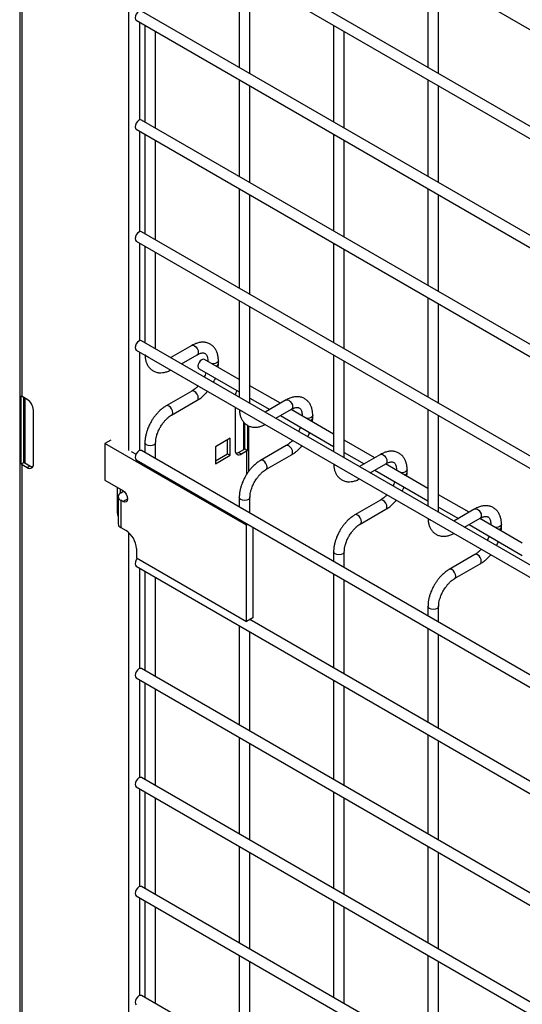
# Model space of a CAD drawing. Header units: inches. Extents: x 0.2 to 10.8, y 0.2 to 8.2.
# Tile 24 of 42: x 7.417 to 7.731, y 6.565 to 7.18. Entities that reach past the tile are written whole.
import ezdxf

# ---------------------------------------------------------------- set-up
doc = ezdxf.new("R2010")
doc.units = ezdxf.units.IN
doc.header["$MEASUREMENT"] = 0

msp = doc.modelspace()

# ---------------------------------------------------------------- linework, layer by layer
for p, q in [((7.41736, 8.04369), (7.41736, 5.62384)), ((7.41883, 6.94442), (7.41883, 7.92257)), ((7.48541, 7.75449), (7.48541, 6.91077)), ((7.4902, 7.31531), (8.11566, 6.95424)), ((8.11566, 6.89389), (7.49353, 7.25304)), ((7.4902, 7.24726), (8.11566, 6.88619)), ((7.55453, 7.21012), (7.55453, 7.14978)), ((7.67238, 7.21014), (7.67238, 7.14979)), ((7.56119, 7.14593), (7.56119, 7.20628)), ((7.67904, 7.14594), (7.67904, 7.20629)), ((8.11566, 6.82584), (7.49353, 7.18499)), ((7.4902, 7.17922), (8.11566, 6.81815)), ((7.49248, 7.11704), (7.49248, 7.1779)), ((7.4956, 7.1761), (7.4956, 7.11575)), ((7.61345, 7.17611), (7.61345, 7.11576)), ((7.50227, 7.1119), (7.50227, 7.17225)), ((7.62012, 7.11191), (7.62012, 7.17226)), ((7.55453, 7.14208), (7.55453, 7.08173)), ((7.67238, 7.14209), (7.67238, 7.08174)), ((7.56119, 7.07788), (7.56119, 7.13823)), ((7.67904, 7.07789), (7.67904, 7.13824)), ((7.4902, 7.11117), (8.11566, 6.7501)), ((8.11566, 6.7578), (7.49353, 7.11695)), ((7.49248, 7.0473), (7.49248, 7.10985)), ((7.4956, 7.10805), (7.4956, 7.046)), ((7.61345, 7.10806), (7.61345, 7.04772)), ((7.50227, 7.04215), (7.50227, 7.1042)), ((7.62012, 7.04387), (7.62012, 7.10421)), ((7.55453, 7.07403), (7.55453, 7.01199)), ((7.67238, 7.07405), (7.67238, 7.0137)), ((7.56119, 7.00814), (7.56119, 7.07019)), ((7.67904, 7.00985), (7.67904, 7.0702)), ((8.11566, 6.68805), (7.49353, 7.0472)), ((7.4902, 7.04143), (8.11566, 6.68035)), ((7.49248, 6.97925), (7.49248, 7.04011)), ((7.4956, 7.03831), (7.4956, 6.97796)), ((7.61345, 7.04002), (7.61345, 6.97797)), ((7.50227, 6.97411), (7.50227, 7.03446)), ((7.62012, 6.97412), (7.62012, 7.03617)), ((7.55453, 7.00429), (7.55453, 6.94394)), ((7.56119, 6.94009), (7.56119, 7.00044)), ((7.67238, 7.006), (7.67238, 6.94395)), ((7.67904, 6.9401), (7.67904, 7.00215)), ((8.11566, 6.62001), (7.49353, 6.97915)), ((7.5249, 6.97624), (7.51174, 6.96864)), ((7.4902, 6.97338), (8.11566, 6.61231)), ((7.49248, 6.91071), (7.49248, 6.97206)), ((7.51841, 6.96479), (7.52824, 6.97047)), ((7.61345, 6.97027), (7.61345, 6.90992)), ((7.55453, 6.95495), (7.53274, 6.96752)), ((7.53482, 6.96667), (7.53482, 6.96633)), ((7.53488, 6.96629), (7.53482, 6.96666)), ((7.54148, 6.96493), (7.54148, 6.96667)), ((7.62012, 6.90608), (7.62012, 6.96642)), ((7.52941, 6.96175), (7.55453, 6.94725)), ((7.5802, 6.94013), (7.56119, 6.9511)), ((7.5249, 6.94776), (7.50891, 6.93853)), ((7.41829, 6.90227), (7.41829, 6.94479)), ((7.42207, 6.94255), (7.41883, 6.94442)), ((7.42004, 6.90328), (7.42004, 6.94372)), ((7.42053, 6.94344), (7.42053, 6.90288)), ((7.51224, 6.93275), (7.52824, 6.94199)), ((7.56119, 6.9434), (7.57353, 6.93628)), ((7.58383, 6.94222), (7.57067, 6.93462)), ((7.4259, 6.90224), (7.4259, 6.93592)), ((7.552, 6.9377), (7.552, 6.91074)), ((7.57733, 6.93077), (7.58716, 6.93645)), ((7.61345, 6.92093), (7.58687, 6.93628)), ((7.67238, 6.93625), (7.67238, 6.87591)), ((7.55736, 6.91139), (7.55736, 6.92829)), ((7.55785, 6.92777), (7.55785, 6.91179)), ((7.5802, 6.93243), (7.61345, 6.91324)), ((7.59374, 6.93265), (7.59374, 6.93231)), ((7.59381, 6.93227), (7.59374, 6.93265)), ((7.60041, 6.93091), (7.60041, 6.93265)), ((7.67904, 6.87206), (7.67904, 6.93241)), ((7.55961, 6.92645), (7.55961, 6.91077)), ((7.56053, 6.89784), (7.56053, 6.92599)), ((7.47424, 6.91722), (7.47056, 6.91509)), ((7.55895, 6.86406), (7.47056, 6.91509)), ((7.47056, 6.91509), (7.47056, 6.89213)), ((7.4956, 6.91548), (7.4956, 6.90942)), ((7.50227, 6.90557), (7.50227, 6.91548)), ((7.54879, 6.91829), (7.53959, 6.91298)), ((7.54708, 6.90865), (7.54708, 6.91731)), ((7.54879, 6.90766), (7.54879, 6.91829)), ((7.63913, 6.90611), (7.62012, 6.91708)), ((7.48702, 6.91015), (7.49004, 6.9084)), ((8.11566, 6.55147), (7.49353, 6.91062)), ((7.53959, 6.91298), (7.53959, 6.90235)), ((7.53959, 6.90432), (7.54708, 6.90865)), ((7.54708, 6.90865), (7.54879, 6.90766)), ((7.55412, 6.90952), (7.55736, 6.91139)), ((7.55412, 6.90952), (7.55583, 6.90853)), ((7.55583, 6.90853), (7.55907, 6.9104)), ((7.55961, 6.91077), (7.55785, 6.91179)), ((7.55907, 6.9104), (7.55907, 6.89571)), ((7.58383, 6.91375), (7.56783, 6.90451)), ((7.62012, 6.90939), (7.63246, 6.90226)), ((7.64276, 6.90821), (7.62959, 6.90061)), ((7.41829, 6.90227), (7.42004, 6.90328)), ((7.42053, 6.90288), (7.42378, 6.90101)), ((7.4902, 6.90484), (8.11566, 6.54377)), ((7.53959, 6.90235), (7.54879, 6.90766)), ((7.57116, 6.89874), (7.58716, 6.90797)), ((7.63626, 6.89676), (7.64609, 6.90243)), ((7.67238, 6.88692), (7.64579, 6.90226)), ((7.41883, 5.92375), (7.41883, 6.9019)), ((7.41883, 6.9019), (7.42207, 6.90003)), ((7.42207, 6.90003), (7.42378, 6.90101)), ((7.63913, 6.89841), (7.67238, 6.87922)), ((7.65267, 6.89863), (7.65267, 6.89829)), ((7.65273, 6.89826), (7.65267, 6.89863)), ((7.65933, 6.8969), (7.65933, 6.89863)), ((7.47056, 6.89213), (7.48173, 6.88568)), ((7.47834, 6.88763), (7.47834, 6.87196)), ((7.48005, 6.88665), (7.48005, 6.8839)), ((7.48046, 6.88416), (7.48226, 6.8852)), ((7.48226, 6.8852), (7.48265, 6.88497)), ((7.47883, 6.88188), (7.47883, 6.86487)), ((7.48046, 6.87961), (7.48046, 6.86259)), ((7.48173, 6.87887), (7.48046, 6.87961)), ((7.48173, 6.87887), (7.48467, 6.88058)), ((7.55453, 6.88147), (7.55453, 6.87541)), ((7.56119, 6.87156), (7.56119, 6.88147)), ((7.64276, 6.87973), (7.62676, 6.87049)), ((7.69805, 6.87209), (7.67904, 6.88307)), ((7.47834, 6.87196), (7.47883, 6.87224)), ((7.63009, 6.86472), (7.64609, 6.87396)), ((7.67904, 6.87537), (7.69139, 6.86825)), ((7.70168, 6.87419), (7.68852, 6.86659)), ((7.69519, 6.86274), (7.70501, 6.86841)), ((7.7313, 6.8529), (7.70472, 6.86825)), ((7.48046, 6.86259), (7.48385, 6.86064)), ((7.48541, 6.85951), (7.48541, 6.16764)), ((7.55989, 6.86461), (7.55895, 6.86406)), ((7.55895, 6.80401), (7.55895, 6.86406)), ((7.5629, 6.86287), (7.5629, 6.80629)), ((7.69805, 6.8644), (7.7313, 6.8452)), ((7.71159, 6.86462), (7.71159, 6.86428)), ((7.71166, 6.86424), (7.71159, 6.86461)), ((7.71826, 6.86288), (7.71826, 6.86462)), ((7.49027, 6.84951), (7.49027, 6.84366)), ((7.61345, 6.84745), (7.61345, 6.84139)), ((7.62012, 6.83754), (7.62012, 6.84745)), ((7.49027, 6.84366), (7.55895, 6.80401)), ((7.70168, 6.84571), (7.68568, 6.83648)), ((7.4902, 6.8385), (8.11566, 6.47743)), ((7.49248, 6.77462), (7.49248, 6.83718)), ((7.4956, 6.83538), (7.4956, 6.77333)), ((7.68902, 6.8307), (7.70501, 6.83994)), ((7.50227, 6.76948), (7.50227, 6.83153)), ((7.61345, 6.83369), (7.61345, 6.77504)), ((7.62012, 6.7712), (7.62012, 6.82984)), ((7.67238, 6.81343), (7.67238, 6.80737)), ((7.67904, 6.80352), (7.67904, 6.81343)), ((7.5629, 6.80629), (7.55895, 6.80401)), ((8.11566, 6.48513), (7.56111, 6.80526)), ((7.56119, 6.80521), (7.56119, 6.80531)), ((7.55453, 6.80136), (7.55453, 6.73932)), ((7.56119, 6.73547), (7.56119, 6.79752)), ((7.67238, 6.79967), (7.67238, 6.74103)), ((7.67904, 6.73718), (7.67904, 6.79582)), ((8.11566, 6.41538), (7.49353, 6.77453)), ((7.4902, 6.76875), (8.11566, 6.40768)), ((7.49248, 6.70658), (7.49248, 6.76743)), ((7.61345, 6.76735), (7.61345, 6.7053)), ((7.4956, 6.76563), (7.4956, 6.70529)), ((7.50227, 6.70144), (7.50227, 6.76179)), ((7.62012, 6.70145), (7.62012, 6.7635)), ((7.55453, 6.73162), (7.55453, 6.67127)), ((7.67238, 6.73333), (7.67238, 6.67128)), ((7.56119, 6.66742), (7.56119, 6.72777)), ((7.67904, 6.66743), (7.67904, 6.72948)), ((8.11566, 6.34734), (7.49353, 6.70648)), ((7.4902, 6.70071), (8.11566, 6.33964)), ((7.49248, 6.63853), (7.49248, 6.69939)), ((7.4956, 6.69759), (7.4956, 6.63724)), ((7.50227, 6.63339), (7.50227, 6.69374)), ((7.61345, 6.6976), (7.61345, 6.63725)), ((7.62012, 6.6334), (7.62012, 6.69375)), ((7.55453, 6.66357), (7.55453, 6.60323)), ((7.67238, 6.66358), (7.67238, 6.60324)), ((7.56119, 6.59938), (7.56119, 6.65972)), ((7.67904, 6.59939), (7.67904, 6.65973)), ((8.11566, 6.27929), (7.49353, 6.63844)), ((7.4902, 6.63266), (8.11566, 6.27159)), ((7.49248, 6.57049), (7.49248, 6.63134)), ((7.4956, 6.62954), (7.4956, 6.5692)), ((7.50227, 6.56535), (7.50227, 6.6257)), ((7.61345, 6.62956), (7.61345, 6.56921)), ((7.62012, 6.56536), (7.62012, 6.62571)), ((7.55453, 6.59553), (7.55453, 6.53518)), ((7.67238, 6.59554), (7.67238, 6.53519)), ((7.56119, 6.53133), (7.56119, 6.59168)), ((7.67904, 6.53134), (7.67904, 6.59169)), ((8.11566, 6.21125), (7.49353, 6.57039))]:
    msp.add_line(p, q)
at = {"flags": 128}
for points in [[(7.49353, 7.18499), (7.49277, 7.18514), (7.49186, 7.18483), (7.49096, 7.1841), (7.4902, 7.18307), (7.48969, 7.18189), (7.48951, 7.18074), (7.48969, 7.1798), (7.4902, 7.17922), (7.4902, 7.17922)], [(7.49353, 7.11695), (7.49277, 7.11709), (7.49186, 7.11678), (7.49096, 7.11605), (7.4902, 7.11502), (7.48969, 7.11384), (7.48951, 7.1127), (7.48969, 7.11176), (7.4902, 7.11117), (7.4902, 7.11117)], [(7.49353, 7.0472), (7.49277, 7.04735), (7.49186, 7.04703), (7.49096, 7.04631), (7.4902, 7.04527), (7.48969, 7.0441), (7.48951, 7.04295), (7.48969, 7.04201), (7.4902, 7.04143), (7.4902, 7.04143)], [(7.49353, 6.97915), (7.49277, 6.9793), (7.49186, 6.97899), (7.49096, 6.97826), (7.4902, 6.97723), (7.48969, 6.97605), (7.48951, 6.97491), (7.48969, 6.97397), (7.4902, 6.97338), (7.4902, 6.97338)], [(7.5249, 6.97624), (7.52567, 6.97639), (7.52657, 6.97607)], [(7.52657, 6.97607), (7.52747, 6.97535), (7.52824, 6.97432), (7.52875, 6.97314), (7.52893, 6.97199), (7.52875, 6.97105), (7.52824, 6.97047), (7.52824, 6.97047)], [(7.49658, 6.96948), (7.49585, 6.9701), (7.49584, 6.97012)], [(7.4977, 6.96905), (7.49766, 6.96906), (7.49658, 6.96948)], [(7.53274, 6.96752), (7.53198, 6.96767), (7.53108, 6.96736), (7.53018, 6.96663), (7.52941, 6.9656), (7.5289, 6.96442), (7.52872, 6.96328), (7.5289, 6.96234), (7.52941, 6.96175), (7.52941, 6.96175)], [(7.54148, 6.96666), (7.54123, 6.96593), (7.54051, 6.96531), (7.53943, 6.96489), (7.53815, 6.96474), (7.5375, 6.96478)], [(7.52824, 6.94199), (7.52824, 6.94199), (7.52875, 6.94258), (7.52893, 6.94352), (7.52875, 6.94466), (7.52824, 6.94584), (7.52747, 6.94687), (7.52657, 6.9476), (7.52567, 6.94791), (7.5249, 6.94776)], [(7.58383, 6.94222), (7.58459, 6.94237), (7.5855, 6.94206)], [(7.5855, 6.94206), (7.5864, 6.94133), (7.58716, 6.9403), (7.58767, 6.93912), (7.58785, 6.93798), (7.58767, 6.93704), (7.58716, 6.93645), (7.58716, 6.93645)], [(7.51057, 6.93836), (7.50967, 6.93868), (7.50891, 6.93853), (7.5089, 6.93852)], [(7.51223, 6.93275), (7.51224, 6.93275), (7.51275, 6.93334), (7.51293, 6.93428), (7.51275, 6.93542), (7.51224, 6.9366), (7.51147, 6.93763), (7.51057, 6.93836)], [(7.5555, 6.93546), (7.55478, 6.93608), (7.55477, 6.93611)], [(7.55662, 6.93503), (7.55658, 6.93504), (7.5555, 6.93546)], [(7.60041, 6.93264), (7.60015, 6.93191), (7.59943, 6.93129), (7.59835, 6.93087), (7.59708, 6.93072), (7.59643, 6.93076)], [(7.50227, 6.91549), (7.50227, 6.91548), (7.50201, 6.91475), (7.50129, 6.91412), (7.50021, 6.91371), (7.49893, 6.91356), (7.49766, 6.91371), (7.49658, 6.91412), (7.49585, 6.91475), (7.4956, 6.91548), (7.4956, 6.91549)], [(7.49353, 6.91062), (7.49277, 6.91077), (7.49186, 6.91045), (7.49096, 6.90973), (7.4902, 6.90869), (7.48969, 6.90752), (7.48951, 6.90637), (7.48969, 6.90543), (7.4902, 6.90484), (7.4902, 6.90484)], [(7.58716, 6.90797), (7.58716, 6.90797), (7.58767, 6.90856), (7.58785, 6.9095), (7.58767, 6.91064), (7.58716, 6.91182), (7.5864, 6.91285), (7.5855, 6.91358), (7.58459, 6.91389), (7.58383, 6.91375)], [(7.64276, 6.90821), (7.64352, 6.90835), (7.64442, 6.90804)], [(7.5695, 6.90435), (7.5686, 6.90466), (7.56783, 6.90451), (7.56782, 6.9045)], [(7.57116, 6.89873), (7.57116, 6.89874), (7.57168, 6.89932), (7.57185, 6.90026), (7.57168, 6.90141), (7.57116, 6.90259), (7.5704, 6.90362), (7.5695, 6.90435)], [(7.61443, 6.90144), (7.61371, 6.90207), (7.61369, 6.90209)], [(7.64442, 6.90804), (7.64532, 6.90731), (7.64609, 6.90628), (7.6466, 6.9051), (7.64678, 6.90396), (7.6466, 6.90302), (7.64609, 6.90243), (7.64609, 6.90243)], [(7.61555, 6.90102), (7.61551, 6.90103), (7.61443, 6.90144)], [(7.65933, 6.89862), (7.65908, 6.8979), (7.65836, 6.89727), (7.65728, 6.89685), (7.656, 6.89671), (7.65535, 6.89674)], [(7.48173, 6.88568), (7.48286, 6.88477), (7.48381, 6.88348), (7.48445, 6.88201), (7.48467, 6.88058), (7.48445, 6.8794), (7.48381, 6.87867), (7.48286, 6.87848), (7.48173, 6.87887)], [(7.56119, 6.88147), (7.56119, 6.88147), (7.56094, 6.88073), (7.56022, 6.88011), (7.55914, 6.87969), (7.55786, 6.87954), (7.55658, 6.87969), (7.5555, 6.88011), (7.55478, 6.88073), (7.55453, 6.88147), (7.55453, 6.88148)], [(7.64609, 6.87396), (7.64609, 6.87396), (7.6466, 6.87454), (7.64678, 6.87548), (7.6466, 6.87663), (7.64609, 6.8778), (7.64532, 6.87884), (7.64442, 6.87956), (7.64352, 6.87988), (7.64276, 6.87973)], [(7.70168, 6.87419), (7.70245, 6.87434), (7.70335, 6.87402)], [(7.70335, 6.87402), (7.70425, 6.8733), (7.70501, 6.87226), (7.70552, 6.87109), (7.7057, 6.86994), (7.70552, 6.869), (7.70501, 6.86841), (7.70501, 6.86841)], [(7.62842, 6.87033), (7.62752, 6.87064), (7.62676, 6.87049), (7.62675, 6.87049)], [(7.63008, 6.86472), (7.63009, 6.86472), (7.6306, 6.86531), (7.63078, 6.86625), (7.6306, 6.86739), (7.63009, 6.86857), (7.62933, 6.8696), (7.62842, 6.87033)], [(7.67335, 6.86743), (7.67263, 6.86805), (7.67262, 6.86807)], [(7.67447, 6.867), (7.67444, 6.86701), (7.67335, 6.86743)], [(7.71826, 6.86461), (7.71801, 6.86388), (7.71728, 6.86325), (7.7162, 6.86284), (7.71493, 6.86269), (7.71428, 6.86273)], [(7.62012, 6.84746), (7.62012, 6.84745), (7.61987, 6.84671), (7.61914, 6.84609), (7.61806, 6.84567), (7.61679, 6.84552), (7.61551, 6.84567), (7.61443, 6.84609), (7.61371, 6.84671), (7.61345, 6.84745), (7.61345, 6.84746)], [(7.49089, 6.8433), (7.4902, 6.84235), (7.48969, 6.84117), (7.48951, 6.84003), (7.48969, 6.83909), (7.4902, 6.8385), (7.4902, 6.8385)], [(7.70501, 6.83994), (7.70501, 6.83994), (7.70552, 6.84053), (7.7057, 6.84146), (7.70552, 6.84261), (7.70501, 6.84379), (7.70425, 6.84482), (7.70335, 6.84555), (7.70245, 6.84586), (7.70168, 6.84571)], [(7.68735, 6.83631), (7.68645, 6.83662), (7.68568, 6.83648), (7.68567, 6.83647)], [(7.68901, 6.8307), (7.68902, 6.8307), (7.68953, 6.83129), (7.68971, 6.83223), (7.68953, 6.83337), (7.68902, 6.83455), (7.68825, 6.83558), (7.68735, 6.83631)], [(7.67904, 6.81344), (7.67904, 6.81343), (7.67879, 6.8127), (7.67807, 6.81207), (7.67699, 6.81165), (7.67571, 6.81151), (7.67444, 6.81165), (7.67335, 6.81207), (7.67263, 6.8127), (7.67238, 6.81343), (7.67238, 6.81344)], [(7.49353, 6.77453), (7.49277, 6.77468), (7.49186, 6.77436), (7.49096, 6.77363), (7.4902, 6.7726), (7.48969, 6.77143), (7.48951, 6.77028), (7.48969, 6.76934), (7.4902, 6.76875), (7.4902, 6.76875)], [(7.49353, 6.70648), (7.49277, 6.70663), (7.49186, 6.70632), (7.49096, 6.70559), (7.4902, 6.70456), (7.48969, 6.70338), (7.48951, 6.70224), (7.48969, 6.7013), (7.4902, 6.70071), (7.4902, 6.70071)], [(7.49353, 6.63844), (7.49277, 6.63859), (7.49186, 6.63827), (7.49096, 6.63754), (7.4902, 6.63651), (7.48969, 6.63534), (7.48951, 6.63419), (7.48969, 6.63325), (7.4902, 6.63266), (7.4902, 6.63266)], [(7.49353, 6.57039), (7.49277, 6.57054), (7.49186, 6.57023), (7.49096, 6.5695), (7.4902, 6.56847), (7.48969, 6.56729), (7.48951, 6.56615), (7.48969, 6.56521), (7.4902, 6.56462), (7.4902, 6.56462)]]:
    msp.add_lwpolyline(points, dxfattribs=at)
for centre, radius, start, end in [((7.53947, 6.96532), 0.00205, 285.22686, 348.9837), ((7.5604, 6.94391), 0.00845, 150.29447, 170.14645), ((7.42088, 6.94801), 0.00413, 231.13055, 240.19892), ((7.41758, 6.93554), 0.00832, 2.60548, 57.39452), ((7.59839, 6.9313), 0.00205, 285.22686, 348.9837), ((7.55433, 6.91036), 0.00237, 170.78596, 309.20329), ((7.55231, 6.91237), 0.00337, 271.51091, 302.33246), ((7.55645, 6.91302), 0.00187, 299.15982, 318.62159), ((7.55701, 6.91399), 0.00413, 299.80108, 308.86945), ((7.42088, 6.90548), 0.00413, 231.13055, 240.19892), ((7.42144, 6.90451), 0.00187, 221.37841, 240.84018), ((7.42356, 6.90186), 0.00237, 230.79671, 9.21404), ((7.42558, 6.90386), 0.00337, 237.66754, 268.48909), ((7.65732, 6.89728), 0.00205, 285.22686, 348.9837), ((7.48133, 6.88188), 0.00244, 110.78342, 249.21658), ((7.48544, 6.87211), 0.0071, 181.2024, 201.35575), ((7.48162, 6.86515), 0.00281, 185.6948, 245.62534), ((7.47633, 6.84888), 0.01396, 2.60548, 57.39452), ((7.71624, 6.86326), 0.00205, 285.22686, 348.9837)]:
    msp.add_arc(centre, radius, start, end)
for points, knots in [([(7.54146, 6.96666), (7.54146, 6.96715), (7.54145, 6.96838), (7.54115, 6.97023), (7.54056, 6.97219), (7.53966, 6.97399), (7.53843, 6.97558), (7.53685, 6.97688), (7.53492, 6.97784), (7.53277, 6.9783), (7.53053, 6.97827), (7.52832, 6.97779), (7.52643, 6.9771), (7.52531, 6.97644), (7.52491, 6.9762)], [0, 0, 0, 0, 0.055592, 0.138527, 0.222447, 0.30698, 0.392218, 0.479262, 0.570513, 0.669513, 0.760726, 0.854051, 0.947574, 1, 1, 1, 1]), ([(7.49564, 6.97024), (7.49564, 6.96996), (7.49565, 6.96895), (7.49593, 6.9673), (7.49651, 6.96532), (7.49741, 6.96352), (7.49864, 6.96193), (7.50021, 6.96061), (7.50213, 6.95965), (7.50428, 6.95917), (7.50652, 6.95918), (7.50873, 6.95965), (7.51047, 6.96026), (7.51144, 6.96082), (7.51169, 6.96097)], [0, 0, 0, 0, 0.032833, 0.119629, 0.207459, 0.295935, 0.385138, 0.47619, 0.571564, 0.674943, 0.770332, 0.867962, 0.965877, 1, 1, 1, 1]), ([(7.52823, 6.97045), (7.52859, 6.97065), (7.52935, 6.97107), (7.53042, 6.97143), (7.53141, 6.97161), (7.53224, 6.97159), (7.53294, 6.9714), (7.53347, 6.97105), (7.534, 6.9704), (7.53444, 6.9695), (7.53472, 6.96827), (7.53485, 6.96729), (7.53481, 6.9667), (7.53481, 6.96666)], [0, 0, 0, 0, 0.076341, 0.164647, 0.254489, 0.348472, 0.453572, 0.589697, 0.695681, 0.796643, 0.895926, 0.994247, 1, 1, 1, 1]), ([(7.54132, 6.96257), (7.54139, 6.96314), (7.54149, 6.96394), (7.54146, 6.96469), (7.54146, 6.96492)], [0, 0, 0, 0, 0.702391, 1, 1, 1, 1]), ([(7.53374, 6.95925), (7.53365, 6.959), (7.53339, 6.95827), (7.53302, 6.95737), (7.53269, 6.95675), (7.53261, 6.9566)], [0, 0, 0, 0, 0.2900903, 0.8203618, 1, 1, 1, 1]), ([(7.53837, 6.95327), (7.53862, 6.95374), (7.53908, 6.9546), (7.53944, 6.95548), (7.5396, 6.95587)], [0, 0, 0, 0, 0.558376, 1, 1, 1, 1]), ([(7.52886, 6.95106), (7.52881, 6.951), (7.52839, 6.95051), (7.52753, 6.94969), (7.52631, 6.94867), (7.52541, 6.94803), (7.52496, 6.9478), (7.52491, 6.94778)], [0, 0, 0, 0, 0.039471, 0.334652, 0.644259, 0.95918, 1, 1, 1, 1]), ([(7.52823, 6.94203), (7.52853, 6.9422), (7.52952, 6.94273), (7.53107, 6.94392), (7.53281, 6.9455), (7.53401, 6.94676), (7.53461, 6.94751), (7.53474, 6.94767)], [0, 0, 0, 0, 0.129124, 0.41882, 0.688076, 0.933929, 1, 1, 1, 1]), ([(7.60038, 6.93264), (7.60038, 6.93313), (7.60038, 6.93436), (7.60008, 6.93621), (7.59949, 6.93818), (7.59858, 6.93997), (7.59735, 6.94156), (7.59578, 6.94287), (7.59385, 6.94382), (7.5917, 6.94428), (7.58946, 6.94425), (7.58725, 6.94378), (7.58536, 6.94308), (7.58424, 6.94242), (7.58384, 6.94218)], [0, 0, 0, 0, 0.055592, 0.138527, 0.222447, 0.30698, 0.392218, 0.479262, 0.570513, 0.669513, 0.760726, 0.854051, 0.947574, 1, 1, 1, 1]), ([(7.50891, 6.93849), (7.50863, 6.93834), (7.50767, 6.93782), (7.50613, 6.93664), (7.50437, 6.93507), (7.50291, 6.93351), (7.50165, 6.93195), (7.50052, 6.93038), (7.49981, 6.92921), (7.49946, 6.92862)], [0, 0, 0, 0, 0.076054, 0.263021, 0.437352, 0.597786, 0.719603, 0.857444, 1, 1, 1, 1]), ([(7.50523, 6.92529), (7.50569, 6.92604), (7.50634, 6.92709), (7.50743, 6.92851), (7.50839, 6.92963), (7.50958, 6.93081), (7.51081, 6.93182), (7.51172, 6.93248), (7.51218, 6.93271), (7.51223, 6.93274)], [0, 0, 0, 0, 0.233186, 0.328025, 0.483332, 0.641352, 0.807119, 0.975755, 1, 1, 1, 1]), ([(7.55457, 6.93622), (7.55457, 6.93594), (7.55457, 6.93493), (7.55486, 6.93328), (7.55543, 6.93131), (7.55634, 6.9295), (7.55756, 6.92791), (7.55913, 6.92659), (7.56106, 6.92563), (7.5632, 6.92516), (7.56545, 6.92517), (7.56766, 6.92563), (7.5694, 6.92625), (7.57037, 6.92681), (7.57062, 6.92695)], [0, 0, 0, 0, 0.032833, 0.119629, 0.207459, 0.295935, 0.385138, 0.47619, 0.571564, 0.674943, 0.770332, 0.867962, 0.965877, 1, 1, 1, 1]), ([(7.58716, 6.93644), (7.58751, 6.93663), (7.58828, 6.93705), (7.58935, 6.93742), (7.59034, 6.9376), (7.59117, 6.93758), (7.59186, 6.93738), (7.5924, 6.93703), (7.59293, 6.93639), (7.59336, 6.93548), (7.59364, 6.93425), (7.59377, 6.93327), (7.59374, 6.93268), (7.59374, 6.93265)], [0, 0, 0, 0, 0.076341, 0.164647, 0.254489, 0.348472, 0.453572, 0.589697, 0.695681, 0.796643, 0.895926, 0.994247, 1, 1, 1, 1]), ([(7.49946, 6.92862), (7.49894, 6.92767), (7.49822, 6.92634), (7.49737, 6.92431), (7.49674, 6.92256), (7.49617, 6.92049), (7.49578, 6.91835), (7.49559, 6.91666), (7.49562, 6.91573), (7.49563, 6.91549)], [0, 0, 0, 0, 0.22114, 0.311302, 0.459898, 0.612592, 0.774999, 0.943044, 1, 1, 1, 1]), ([(7.60025, 6.92856), (7.60032, 6.92912), (7.60042, 6.92992), (7.60039, 6.93068), (7.60038, 6.9309)], [0, 0, 0, 0, 0.702391, 1, 1, 1, 1]), ([(7.50228, 6.91549), (7.50229, 6.91598), (7.50231, 6.91699), (7.50261, 6.91872), (7.50305, 6.9204), (7.5036, 6.92194), (7.50428, 6.92354), (7.50488, 6.92464), (7.50523, 6.92529)], [0, 0, 0, 0, 0.169323, 0.3523726, 0.5340519, 0.6675763, 0.8056351, 1, 1, 1, 1]), ([(7.59266, 6.92524), (7.59257, 6.92498), (7.59232, 6.92425), (7.59194, 6.92335), (7.59162, 6.92273), (7.59153, 6.92258)], [0, 0, 0, 0, 0.29009, 0.820362, 1, 1, 1, 1]), ([(7.5973, 6.91925), (7.59755, 6.91973), (7.59801, 6.92058), (7.59837, 6.92146), (7.59852, 6.92185)], [0, 0, 0, 0, 0.5583757, 1, 1, 1, 1]), ([(7.58779, 6.91704), (7.58774, 6.91698), (7.58732, 6.91649), (7.58646, 6.91568), (7.58524, 6.91466), (7.58433, 6.91401), (7.58389, 6.91379), (7.58383, 6.91376)], [0, 0, 0, 0, 0.039471, 0.334652, 0.644259, 0.95918, 1, 1, 1, 1]), ([(7.58716, 6.90801), (7.58746, 6.90818), (7.58844, 6.90871), (7.59, 6.9099), (7.59174, 6.91148), (7.59294, 6.91275), (7.59354, 6.91349), (7.59366, 6.91365)], [0, 0, 0, 0, 0.129124, 0.41882, 0.688076, 0.933929, 1, 1, 1, 1]), ([(7.65931, 6.89862), (7.65931, 6.89911), (7.65931, 6.90034), (7.659, 6.90219), (7.65841, 6.90416), (7.65751, 6.90596), (7.65628, 6.90754), (7.6547, 6.90885), (7.65277, 6.9098), (7.65062, 6.91026), (7.64838, 6.91023), (7.64617, 6.90976), (7.64428, 6.90906), (7.64316, 6.9084), (7.64276, 6.90816)], [0, 0, 0, 0, 0.055592, 0.138527, 0.222447, 0.30698, 0.392218, 0.479262, 0.570513, 0.669513, 0.760726, 0.854051, 0.947574, 1, 1, 1, 1]), ([(7.56784, 6.90447), (7.56756, 6.90432), (7.5666, 6.9038), (7.56506, 6.90263), (7.56329, 6.90105), (7.56184, 6.89949), (7.56058, 6.89794), (7.55944, 6.89636), (7.55874, 6.89519), (7.55838, 6.8946)], [0, 0, 0, 0, 0.076054, 0.263021, 0.437352, 0.597786, 0.719603, 0.857444, 1, 1, 1, 1]), ([(7.61349, 6.9022), (7.61349, 6.90193), (7.6135, 6.90091), (7.61378, 6.89926), (7.61436, 6.89729), (7.61526, 6.89548), (7.61649, 6.89389), (7.61806, 6.89258), (7.61998, 6.89161), (7.62213, 6.89114), (7.62437, 6.89115), (7.62658, 6.89162), (7.62832, 6.89223), (7.62929, 6.89279), (7.62955, 6.89294)], [0, 0, 0, 0, 0.032833, 0.119629, 0.207459, 0.295935, 0.385138, 0.47619, 0.571564, 0.674943, 0.770332, 0.867962, 0.965877, 1, 1, 1, 1]), ([(7.64609, 6.90242), (7.64644, 6.90261), (7.64721, 6.90304), (7.64828, 6.9034), (7.64926, 6.90358), (7.65009, 6.90356), (7.65079, 6.90336), (7.65133, 6.90302), (7.65185, 6.90237), (7.65229, 6.90146), (7.65257, 6.90023), (7.6527, 6.89926), (7.65266, 6.89866), (7.65266, 6.89863)], [0, 0, 0, 0, 0.076341, 0.164647, 0.254489, 0.348472, 0.453572, 0.589697, 0.695681, 0.796643, 0.895926, 0.994247, 1, 1, 1, 1]), ([(7.56415, 6.89127), (7.56462, 6.89202), (7.56527, 6.89308), (7.56636, 6.89449), (7.56732, 6.89561), (7.5685, 6.89679), (7.56974, 6.89781), (7.57065, 6.89846), (7.5711, 6.89869), (7.57116, 6.89872)], [0, 0, 0, 0, 0.2331862, 0.328025, 0.4833317, 0.6413519, 0.8071191, 0.9757554, 1, 1, 1, 1]), ([(7.65917, 6.89454), (7.65924, 6.8951), (7.65934, 6.8959), (7.65932, 6.89666), (7.65931, 6.89689)], [0, 0, 0, 0, 0.702391, 1, 1, 1, 1]), ([(7.55838, 6.8946), (7.55787, 6.89366), (7.55715, 6.89233), (7.5563, 6.89029), (7.55567, 6.88855), (7.5551, 6.88647), (7.55471, 6.88434), (7.55452, 6.88265), (7.55455, 6.88171), (7.55455, 6.88148)], [0, 0, 0, 0, 0.22114, 0.311302, 0.459898, 0.612592, 0.774999, 0.943044, 1, 1, 1, 1]), ([(7.5612, 6.88147), (7.56122, 6.88196), (7.56124, 6.88298), (7.56154, 6.8847), (7.56198, 6.88638), (7.56253, 6.88793), (7.5632, 6.88952), (7.5638, 6.89062), (7.56415, 6.89127)], [0, 0, 0, 0, 0.169323, 0.3523726, 0.5340519, 0.6675763, 0.8056351, 1, 1, 1, 1]), ([(7.65159, 6.89122), (7.6515, 6.89096), (7.65124, 6.89023), (7.65087, 6.88933), (7.65054, 6.88872), (7.65046, 6.88856)], [0, 0, 0, 0, 0.29009, 0.820362, 1, 1, 1, 1]), ([(7.65622, 6.88523), (7.65648, 6.88571), (7.65693, 6.88656), (7.65729, 6.88745), (7.65745, 6.88784)], [0, 0, 0, 0, 0.5583757, 1, 1, 1, 1]), ([(7.64671, 6.88302), (7.64667, 6.88297), (7.64625, 6.88248), (7.64539, 6.88166), (7.64416, 6.88064), (7.64326, 6.88), (7.64281, 6.87977), (7.64276, 6.87974)], [0, 0, 0, 0, 0.0394713, 0.3346516, 0.6442592, 0.9591801, 1, 1, 1, 1]), ([(7.64608, 6.874), (7.64639, 6.87416), (7.64737, 6.87469), (7.64892, 6.87589), (7.65066, 6.87746), (7.65187, 6.87873), (7.65246, 6.87948), (7.65259, 6.87963)], [0, 0, 0, 0, 0.129124, 0.41882, 0.688076, 0.933929, 1, 1, 1, 1]), ([(7.71823, 6.8646), (7.71823, 6.8651), (7.71823, 6.86632), (7.71793, 6.86818), (7.71734, 6.87014), (7.71643, 6.87194), (7.7152, 6.87353), (7.71363, 6.87483), (7.7117, 6.87578), (7.70955, 6.87625), (7.70731, 6.87622), (7.7051, 6.87574), (7.70321, 6.87505), (7.70209, 6.87438), (7.70169, 6.87415)], [0, 0, 0, 0, 0.055592, 0.138527, 0.222447, 0.30698, 0.392218, 0.479262, 0.570513, 0.669513, 0.760726, 0.854051, 0.947574, 1, 1, 1, 1]), ([(7.62676, 6.87045), (7.62648, 6.8703), (7.62552, 6.86979), (7.62399, 6.86861), (7.62222, 6.86704), (7.62076, 6.86547), (7.6195, 6.86392), (7.61837, 6.86234), (7.61766, 6.86118), (7.61731, 6.86058)], [0, 0, 0, 0, 0.076054, 0.263021, 0.437352, 0.597786, 0.719603, 0.857444, 1, 1, 1, 1]), ([(7.67242, 6.86819), (7.67242, 6.86791), (7.67243, 6.86689), (7.67271, 6.86525), (7.67329, 6.86327), (7.67419, 6.86147), (7.67542, 6.85987), (7.67698, 6.85856), (7.67891, 6.8576), (7.68105, 6.85712), (7.6833, 6.85713), (7.68551, 6.8576), (7.68725, 6.85821), (7.68822, 6.85877), (7.68847, 6.85892)], [0, 0, 0, 0, 0.032833, 0.119629, 0.207459, 0.295935, 0.385138, 0.47619, 0.571564, 0.674943, 0.770332, 0.867962, 0.965877, 1, 1, 1, 1]), ([(7.70501, 6.8684), (7.70537, 6.8686), (7.70613, 6.86902), (7.7072, 6.86938), (7.70819, 6.86956), (7.70902, 6.86954), (7.70971, 6.86935), (7.71025, 6.869), (7.71078, 6.86835), (7.71121, 6.86745), (7.71149, 6.86621), (7.71162, 6.86524), (7.71159, 6.86464), (7.71159, 6.86461)], [0, 0, 0, 0, 0.076341, 0.164647, 0.254489, 0.348472, 0.453572, 0.589697, 0.695681, 0.796643, 0.895926, 0.994247, 1, 1, 1, 1]), ([(7.61731, 6.86058), (7.6168, 6.85964), (7.61608, 6.85831), (7.61522, 6.85627), (7.61459, 6.85453), (7.61402, 6.85245), (7.61363, 6.85032), (7.61344, 6.84863), (7.61347, 6.8477), (7.61348, 6.84746)], [0, 0, 0, 0, 0.22114, 0.311302, 0.459898, 0.612592, 0.774999, 0.943044, 1, 1, 1, 1]), ([(7.62308, 6.85725), (7.62354, 6.858), (7.62419, 6.85906), (7.62528, 6.86048), (7.62625, 6.8616), (7.62743, 6.86277), (7.62866, 6.86379), (7.62957, 6.86444), (7.63003, 6.86468), (7.63009, 6.86471)], [0, 0, 0, 0, 0.2331862, 0.328025, 0.4833317, 0.6413519, 0.8071191, 0.9757554, 1, 1, 1, 1]), ([(7.7181, 6.86052), (7.71817, 6.86108), (7.71827, 6.86189), (7.71824, 6.86264), (7.71823, 6.86287)], [0, 0, 0, 0, 0.702391, 1, 1, 1, 1]), ([(7.62013, 6.84746), (7.62014, 6.84794), (7.62017, 6.84896), (7.62046, 6.85069), (7.62091, 6.85236), (7.62146, 6.85391), (7.62213, 6.8555), (7.62273, 6.85661), (7.62308, 6.85725)], [0, 0, 0, 0, 0.169323, 0.3523726, 0.5340519, 0.6675763, 0.8056351, 1, 1, 1, 1]), ([(7.71051, 6.8572), (7.71042, 6.85694), (7.71017, 6.85622), (7.70979, 6.85532), (7.70947, 6.8547), (7.70938, 6.85454)], [0, 0, 0, 0, 0.29009, 0.820362, 1, 1, 1, 1]), ([(7.71515, 6.85122), (7.7154, 6.85169), (7.71586, 6.85255), (7.71622, 6.85343), (7.71637, 6.85382)], [0, 0, 0, 0, 0.558376, 1, 1, 1, 1]), ([(7.70564, 6.84901), (7.70559, 6.84895), (7.70517, 6.84846), (7.70431, 6.84764), (7.70309, 6.84662), (7.70219, 6.84598), (7.70174, 6.84575), (7.70169, 6.84572)], [0, 0, 0, 0, 0.0394713, 0.3346516, 0.6442592, 0.9591801, 1, 1, 1, 1]), ([(7.70501, 6.83998), (7.70531, 6.84014), (7.70629, 6.84068), (7.70785, 6.84187), (7.70959, 6.84344), (7.71079, 6.84471), (7.71139, 6.84546), (7.71151, 6.84562)], [0, 0, 0, 0, 0.129124, 0.41882, 0.688076, 0.933929, 1, 1, 1, 1]), ([(7.68569, 6.83644), (7.68541, 6.83629), (7.68445, 6.83577), (7.68291, 6.83459), (7.68115, 6.83302), (7.67969, 6.83146), (7.67843, 6.8299), (7.67729, 6.82833), (7.67659, 6.82716), (7.67623, 6.82657)], [0, 0, 0, 0, 0.076054, 0.263021, 0.437352, 0.597786, 0.719603, 0.857444, 1, 1, 1, 1]), ([(7.68201, 6.82323), (7.68247, 6.82399), (7.68312, 6.82504), (7.68421, 6.82646), (7.68517, 6.82758), (7.68635, 6.82876), (7.68759, 6.82977), (7.6885, 6.83042), (7.68895, 6.83066), (7.68901, 6.83069)], [0, 0, 0, 0, 0.2331862, 0.328025, 0.4833317, 0.6413519, 0.8071191, 0.9757554, 1, 1, 1, 1]), ([(7.67623, 6.82657), (7.67572, 6.82562), (7.675, 6.82429), (7.67415, 6.82226), (7.67352, 6.82051), (7.67295, 6.81844), (7.67256, 6.8163), (7.67237, 6.81461), (7.6724, 6.81368), (7.67241, 6.81344)], [0, 0, 0, 0, 0.22114, 0.311302, 0.459898, 0.612592, 0.774999, 0.943044, 1, 1, 1, 1]), ([(7.67905, 6.81344), (7.67907, 6.81393), (7.67909, 6.81494), (7.67939, 6.81667), (7.67983, 6.81834), (7.68038, 6.81989), (7.68105, 6.82149), (7.68165, 6.82259), (7.68201, 6.82323)], [0, 0, 0, 0, 0.169323, 0.3523726, 0.5340519, 0.6675763, 0.8056351, 1, 1, 1, 1])]:
    msp.add_open_spline(points, degree=3, knots=knots)

doc.saveas('drawing.dxf')
